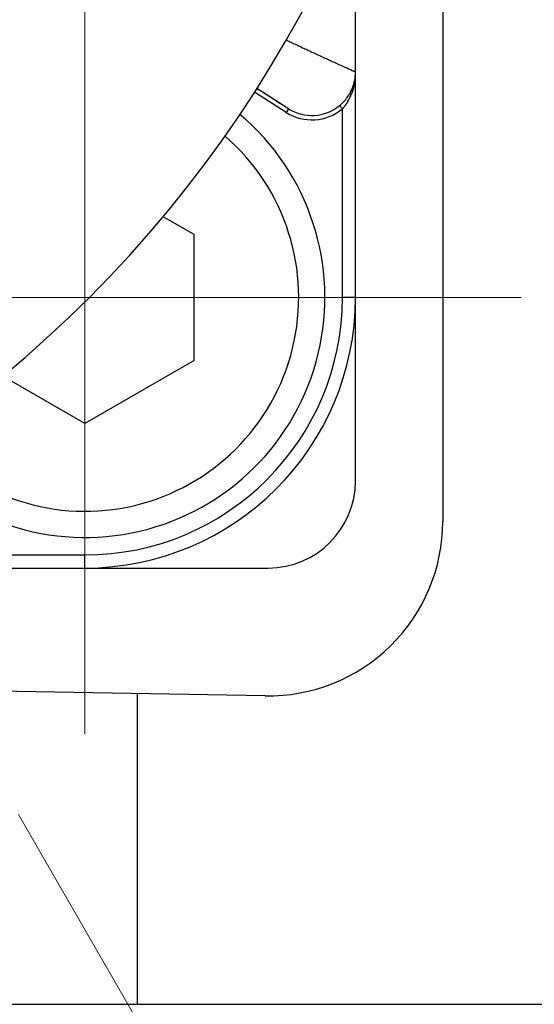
# Model space of a CAD drawing. Header units: millimetres. Extents: x 0 to 1071, y 0 to 742.
# Tile 26 of 130: x 464 to 470, y 281 to 292. Entities that reach past the tile are written whole.
import ezdxf

# ---------------------------------------------------------------- set-up
doc = ezdxf.new("R2010")
doc.units = ezdxf.units.MM
doc.header["$LTSCALE"] = 0.454724
doc.linetypes.add('CENTER', pattern=[50.8, 31.75, -6.35, 6.35, -6.35])
doc.layers.add('NoLayerName_001', color=7, linetype='Continuous')

# ---------------------------------------------------------------- blocks, each defined once
blk = doc.blocks.new('DIM_0005')
at = {"color": 3, "linetype": 'Continuous', "lineweight": 13}
blk.add_arc((54.498, 47.197), 54.498, 300, 210, dxfattribs=at)

msp = doc.modelspace()

# ---------------------------------------------------------------- linework, layer by layer
at = {"layer": 'NoLayerName_001', "color": 7, "linetype": 'Continuous', "lineweight": 25}
for p, q in [((468.961134, 311.027829), (468.961134, 286.097389)), ((466.926656, 284.097686), (442.926656, 284.511479)), ((465.461134, 280.562602), (465.461134, 284.122954)), ((406.461134, 280.562602), (470.461134, 280.562602))]:
    msp.add_line(p, q, dxfattribs=at)
at = {"layer": 'NoLayerName_001', "color": 4, "linetype": 'CENTER', "lineweight": 13}
for p, q in [((452.54676, 302.744427), (486.643109, 243.687818)), ((464.860629, 293.663114), (464.860629, 283.663114)), ((459.860629, 288.663114), (469.860629, 288.663114))]:
    msp.add_line(p, q, dxfattribs=at)
at = {"layer": 'NoLayerName_001', "color": 60, "linetype": 'Continuous', "lineweight": 25}
for p, q in [((467.961134, 286.562609), (467.961134, 293.244782)), ((467.192793, 290.826814), (466.828777, 291.057041)), ((467.166067, 290.784557), (466.802068, 291.014774)), ((467.192793, 290.826814), (467.166067, 290.784557)), ((467.77927, 290.863958), (467.811134, 290.825459)), ((467.811134, 288.663114), (467.811134, 290.825459)), ((467.961134, 288.663114), (467.811134, 288.663114)), ((462.698283, 285.712609), (464.860629, 285.712609)), ((464.860629, 285.562609), (464.860629, 285.712609)), ((460.195126, 285.562609), (464.860629, 285.562609)), ((460.207286, 285.562609), (466.961134, 285.562609))]:
    msp.add_line(p, q, dxfattribs=at)
at = {"layer": 'NoLayerName_001', "color": 4, "linetype": 'Continuous', "lineweight": 25}
for p, q in [((466.110629, 289.384802), (465.757005, 289.588967)), ((466.110629, 287.941426), (466.110629, 289.384802)), ((466.110629, 287.941426), (464.860629, 287.219738)), ((464.860629, 287.219738), (463.919883, 287.762878))]:
    msp.add_line(p, q, dxfattribs=at)
at = {"layer": 'NoLayerName_001', "color": 60, "linetype": 'Continuous', "lineweight": 25}
for centre, radius, start, end in [((455.011134, 298.562609), 14, 270, 90), ((467.461477, 291.248366), 0.499656, 338.2282014, 0.0049072), ((467.464844, 291.247498), 0.49629, 338.5613835, 359.9978571), ((467.246763, 291.246681), 0.714371, 347.9840654, 0.0640291), ((467.463189, 291.248079), 0.498043, 330.9026689, 338.5686895), ((467.460652, 291.248568), 0.500498, 330.9950093, 338.2417173), ((467.451216, 291.262184), 0.515909, 314.6576572, 318.201957), ((467.468085, 291.247594), 0.493609, 318.1593841, 325.4948266), ((467.388726, 291.198119), 0.563832, 329.5259865, 335.8894137), ((467.484221, 291.236482), 0.474017, 325.496817, 330.8914351), ((467.377661, 291.20346), 0.576114, 335.8541682, 337.3539617), ((467.328773, 291.223859), 0.629086, 337.3537277, 339.0399159), ((467.46043, 291.249549), 0.550327, 237.664074, 309.5892426), ((467.460469, 291.249467), 0.500266, 237.6529255, 309.5893942), ((467.442148, 291.271417), 0.52885, 309.603578, 314.6534226), ((464.860629, 288.663114), 3.100505, 270, 360), ((464.860629, 288.663114), 2.950505, 270, 360), ((466.961134, 286.562609), 1, 270, 360)]:
    msp.add_arc(centre, radius, start, end, dxfattribs=at)
at = {"layer": 'NoLayerName_001', "color": 4, "linetype": 'Continuous', "lineweight": 25}
for radius, start, end in [(2.75, 219.9440567, 49.7658238), (2.45, 220.6519329, 49.0579477)]:
    msp.add_arc((464.860629, 288.663114), radius, start, end, dxfattribs=at)
at = {"layer": 'NoLayerName_001', "color": 7, "linetype": 'Continuous', "lineweight": 25}
msp.add_arc((466.961134, 286.097389), 2, 269.0122396, 0, dxfattribs=at)
at = {"layer": 'NoLayerName_001', "color": 60, "linetype": 'Continuous', "lineweight": 25}
for points, knots in [([(467.164956, 291.616401), (467.180039, 291.609215), (467.212709, 291.593624), (467.263036, 291.569773), (467.315922, 291.544822), (467.368857, 291.519974), (467.421837, 291.495222), (467.477385, 291.469391), (467.535509, 291.442493), (467.596213, 291.414541), (467.656969, 291.386701), (467.717774, 291.358969), (467.778627, 291.331344), (467.847145, 291.300391), (467.900482, 291.276422), (467.936016, 291.260385), (467.946128, 291.255714), (467.953755, 291.252307), (467.958657, 291.249665), (467.961126, 291.248393)], [0, 0, 0, 0, 0.0501227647, 0.1085993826, 0.1670760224, 0.2255526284, 0.2840292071, 0.3425057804, 0.4093361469, 0.4761665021, 0.5429968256, 0.6098271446, 0.6766574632, 0.7434877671, 0.8353794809, 0.8520879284, 0.8604391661, 0.8688004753, 0.8771349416, 0.8771349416, 0.8771349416, 0.8771349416]), ([(466.832103, 291.06037), (466.883343, 291.0275), (466.955721, 290.981157), (467.043042, 290.924948), (467.091148, 290.893826), (467.121195, 290.874344), (467.139201, 290.86262), (467.148195, 290.856746), (467.163123, 290.846859), (467.178234, 290.83724), (467.18987, 290.828882), (467.192793, 290.826814)], [0, 0, 0, 0, 0.1826292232, 0.2578297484, 0.311543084, 0.354516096, 0.3652596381, 0.3760023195, 0.3867435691, 0.4189755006, 0.4297169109, 0.4297169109, 0.4297169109, 0.4297169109]), ([(467.945482, 291.09796), (467.945116, 291.096276), (467.944393, 291.092905), (467.943253, 291.087861), (467.94208, 291.082825), (467.940868, 291.077798), (467.939618, 291.072779), (467.938329, 291.067769), (467.937003, 291.062768), (467.935637, 291.057778), (467.934234, 291.052797), (467.932792, 291.047827), (467.931311, 291.042868), (467.929791, 291.037921), (467.928233, 291.032986), (467.926637, 291.028064), (467.925001, 291.023155), (467.923327, 291.018259), (467.921613, 291.013377), (467.91986, 291.00851), (467.918073, 291.003657), (467.916843, 291.000436), (467.916233, 290.998824)], [0, 0, 0, 0, 0.005170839, 0.0103416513, 0.0155126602, 0.0206840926, 0.0258561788, 0.0310290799, 0.036202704, 0.0413769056, 0.0465515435, 0.0517264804, 0.0569015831, 0.062076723, 0.0672517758, 0.0724266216, 0.0776011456, 0.0827752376, 0.0879487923, 0.0931217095, 0.0982938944, 0.1034652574, 0.1034652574, 0.1034652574, 0.1034652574]), ([(467.89837, 291.005889), (467.898219, 291.005553), (467.897881, 291.004897), (467.897601, 291.00382), (467.897446, 291.002713), (467.897425, 291.001576), (467.897516, 291.000424), (467.897709, 290.999267), (467.897989, 290.998116), (467.898343, 290.996983), (467.898757, 290.995878), (467.899219, 290.994811), (467.899722, 290.993784), (467.900262, 290.992796), (467.900834, 290.991841), (467.901437, 290.990914), (467.902066, 290.99001), (467.902719, 290.989123), (467.903393, 290.988248), (467.904084, 290.987383), (467.904792, 290.986527), (467.905518, 290.985681), (467.906258, 290.984847), (467.907013, 290.984024), (467.907782, 290.983214), (467.908561, 290.982416), (467.909093, 290.981896), (467.909357, 290.981635)], [0, 0, 0, 0, 0.00110380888, 0.00220539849, 0.00331912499, 0.004452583, 0.00560761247, 0.00678147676, 0.0079679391, 0.00915813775, 0.01034125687, 0.01150536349, 0.01264656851, 0.01377022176, 0.01488158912, 0.01598535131, 0.01708562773, 0.01818602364, 0.01928963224, 0.0203975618, 0.02150905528, 0.02262324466, 0.02373924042, 0.02485613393, 0.02597299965, 0.02708889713, 0.028202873, 0.028202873, 0.028202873, 0.028202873]), ([(467.87467, 290.912174), (467.873752, 290.910633), (467.871929, 290.907544), (467.869127, 290.902951), (467.866286, 290.898382), (467.863399, 290.893841), (467.860466, 290.889328), (467.857488, 290.884843), (467.854465, 290.880387), (467.851396, 290.87596), (467.848283, 290.871564), (467.845125, 290.867199), (467.841922, 290.862867), (467.838676, 290.858567), (467.835385, 290.854301), (467.832051, 290.85007), (467.828674, 290.845874), (467.825253, 290.841714), (467.821789, 290.837591), (467.818281, 290.833507), (467.814736, 290.829457), (467.812331, 290.826795), (467.811134, 290.825459)], [0, 0, 0, 0, 0.0053799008, 0.0107597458, 0.0161399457, 0.0215209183, 0.0269030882, 0.0322867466, 0.0376717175, 0.0430577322, 0.0484445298, 0.0538318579, 0.0592194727, 0.0646071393, 0.0699946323, 0.075381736, 0.0807682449, 0.086153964, 0.0915387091, 0.0969223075, 0.1023045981, 0.1076854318, 0.1076854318, 0.1076854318, 0.1076854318])]:
    msp.add_open_spline(points, degree=3, knots=knots, dxfattribs=at)

# ---------------------------------------------------------------- block references
at = {"layer": 'NoLayerName_001', "color": 3, "linetype": 'Continuous', "lineweight": 13}
msp.add_blockref('DIM_0005', (400.46286, 251.365738), dxfattribs=at)

doc.saveas('drawing.dxf')
